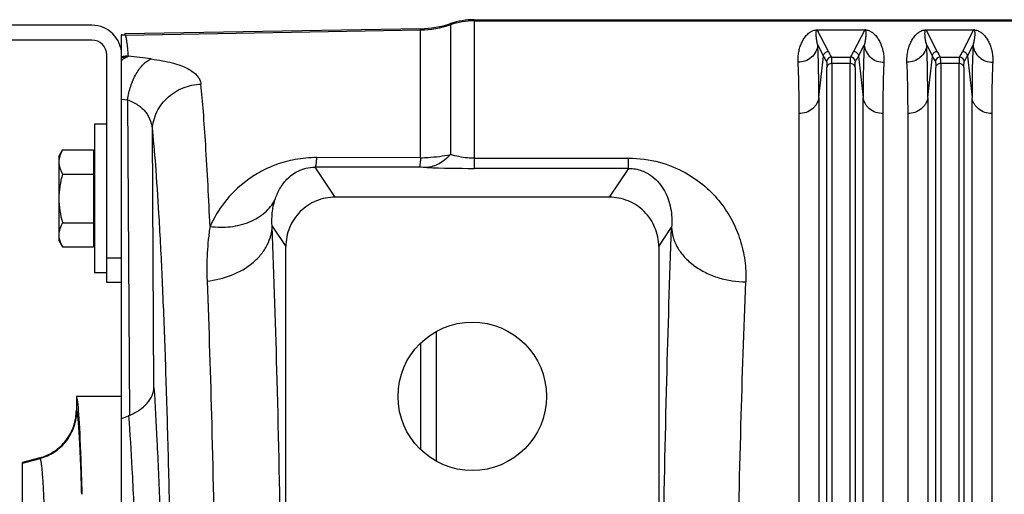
# Model space of a CAD drawing. Extents: x -3086 to 1181, y 8 to 2270.
# Tile 45 of 75: x -1973 to -1774, y 2174 to 2270. Entities that reach past the tile are written whole.
import ezdxf

# ---------------------------------------------------------------- set-up
doc = ezdxf.new("R2010")
doc.units = 0
doc.header["$LTSCALE"] = 65.395
doc.layers.get('0').update_dxf_attribs({"linetype": 'CONTINUOUS'})

msp = doc.modelspace()

# ---------------------------------------------------------------- linework, layer by layer
at = {"color": 9, "linetype": 'CONTINUOUS'}
for p, q in [((-1880.7, 2270.12), (-1880.7, 2240.08)), ((-1951.12, 2267.02), (-1891.5, 2268.06)), ((-1891.5, 2242.23), (-1891.5, 2268.3)), ((-1885.48, 2269.34), (-1885.48, 2242.89)), ((-1880.7, 2269.88), (-1610.06, 2269.88)), ((-1809.11, 2263.68), (-1811.36, 2268.04)), ((-1801.76, 2268.04), (-1804, 2263.68)), ((-1787.11, 2263.68), (-1789.36, 2268.04)), ((-1779.76, 2268.04), (-1782, 2263.68)), ((-1811.24, 2264.98), (-1810.1, 2262.77)), ((-1803.01, 2262.77), (-1801.87, 2264.98)), ((-1789.24, 2264.98), (-1788.1, 2262.77)), ((-1781.01, 2262.77), (-1779.87, 2264.98)), ((-1811.03, 2254.43), (-1810.1, 2262.77)), ((-1808.49, 2262.58), (-1804.62, 2262.58)), ((-1803.01, 2262.77), (-1802.08, 2254.43)), ((-1789.03, 2254.43), (-1788.1, 2262.77)), ((-1786.49, 2262.58), (-1782.62, 2262.58)), ((-1781.01, 2262.77), (-1780.08, 2254.43)), ((-1809.4, 2135.21), (-1809.4, 2260.49)), ((-1808.4, 2261.27), (-1808.4, 2135.48)), ((-1804.71, 2261.27), (-1808.4, 2261.27)), ((-1804.71, 2135.48), (-1804.71, 2261.27)), ((-1803.72, 2260.49), (-1803.72, 2135.21)), ((-1787.4, 2135.21), (-1787.4, 2260.49)), ((-1786.4, 2261.27), (-1786.4, 2135.48)), ((-1782.71, 2261.27), (-1786.4, 2261.27)), ((-1782.71, 2135.48), (-1782.71, 2261.27)), ((-1781.72, 2260.49), (-1781.72, 2135.21)), ((-1811.03, 2254.43), (-1811.03, 2129.27)), ((-1802.08, 2129.27), (-1802.08, 2254.43)), ((-1789.03, 2254.43), (-1789.03, 2129.27)), ((-1780.08, 2129.27), (-1780.08, 2254.43)), ((-1951.91, 2254.09), (-1950.74, 2253.95)), ((-1950.74, 2253.95), (-1950.34, 2190.15)), ((-1945.37, 2195.79), (-1945.7, 2247.61)), ((-1908.74, 2234.26), (-1912.79, 2240.34)), ((-1880.7, 2242.14), (-1849.49, 2242.14)), ((-1849.49, 2240.08), (-1849.49, 2242.14)), ((-1849.49, 2240.08), (-1880.7, 2240.08)), ((-1849.49, 2240.08), (-1853.37, 2234.26)), ((-1921.49, 2228.4), (-1918.73, 2224.27)), ((-1843.38, 2224.27), (-1840.78, 2228.17)), ((-1954.91, 2222), (-1951.91, 2222)), ((-1891.5, 2204.77), (-1891.5, 2183.23)), ((-1960.99, 2191.11), (-1961.06, 2191.23)), ((-1971.91, 2180.51), (-1968.4, 2181.45)), ((-1968.46, 2181.57), (-1968.4, 2181.45))]:
    msp.add_line(p, q, dxfattribs=at)
at = {"color": 6, "linetype": 'CONTINUOUS'}
for p, q in [((-1880.7, 2270.12), (-1610.06, 2270.12)), ((-1891.5, 2268.3), (-1951.24, 2267.26)), ((-1951.91, 2263), (-1951.91, 2266.98)), ((-1957.41, 2249), (-1957.41, 2219)), ((-1954.91, 2249), (-1957.41, 2249)), ((-1964.61, 2242.5), (-1963.85, 2243.82)), ((-1964.61, 2242.5), (-1964.61, 2225.5)), ((-1963.85, 2243.82), (-1957.61, 2243.82)), ((-1891.5, 2242.22), (-1912.53, 2242.25)), ((-1963.85, 2238.91), (-1957.61, 2238.91)), ((-1853.37, 2234.26), (-1908.74, 2234.26)), ((-1963.85, 2229.09), (-1957.61, 2229.09)), ((-1964.61, 2225.5), (-1963.85, 2224.19)), ((-1918.73, 2163.57), (-1918.73, 2224.27)), ((-1843.38, 2224.27), (-1843.38, 2163.57)), ((-1963.85, 2224.19), (-1957.61, 2224.19)), ((-1954.91, 2219), (-1957.41, 2219)), ((-1951.91, 1921), (-1951.91, 2217)), ((-1961.06, 2194), (-1961.06, 2191.23)), ((-1951.91, 2194), (-1961.06, 2194)), ((-1968.46, 2181.57), (-1971.91, 2180.65)), ((-1971.91, 1957.35), (-1971.91, 2180.65))]:
    msp.add_line(p, q, dxfattribs=at)
at = {"color": 7, "linetype": 'CONTINUOUS'}
for p, q in [((-1957.91, 2269), (-1975.91, 2269)), ((-1957.91, 2266), (-1975.91, 2266)), ((-1954.91, 2217), (-1954.91, 2263)), ((-1951.91, 2217), (-1951.91, 2263)), ((-1951.91, 2217), (-1954.91, 2217))]:
    msp.add_line(p, q, dxfattribs=at)
at = {"color": 2, "linetype": 'CONTINUOUS'}
for p, q in [((-1811.36, 2268.06), (-1811.36, 2268.04)), ((-1811.36, 2268.04), (-1801.76, 2268.04)), ((-1801.76, 2268.04), (-1801.76, 2268.06)), ((-1789.36, 2268.06), (-1789.36, 2268.04)), ((-1789.36, 2268.04), (-1779.76, 2268.04)), ((-1779.76, 2268.04), (-1779.76, 2268.06)), ((-1951.91, 2267.23), (-1951.91, 2266.98)), ((-1951.12, 2267.02), (-1951.24, 2267.26)), ((-1815.01, 2128.21), (-1815.01, 2251.17)), ((-1798.1, 2251.17), (-1798.1, 2128.21)), ((-1793.01, 2128.21), (-1793.01, 2251.17)), ((-1776.1, 2251.17), (-1776.1, 2128.21)), ((-1957.61, 2243.82), (-1957.61, 2224.19)), ((-1888.31, 2180.87), (-1888.31, 2207.13)), ((-1960.14, 2182.41), (-1960.14, 2182.53))]:
    msp.add_line(p, q, dxfattribs=at)
at = {"color": 6, "linetype": 'CONTINUOUS'}
msp.add_circle((-1881.06, 2194), 15, dxfattribs=at)
for centre, radius, start, end in [((-1880.7, 2255.13), 14.99, 90.0002, 108.578), ((-1891.85, 2288.29), 19.99, 271.0008, 288.578), ((-1952.86, 2196.24), 6.59, 290.9406, 292.4629)]:
    msp.add_arc(centre, radius, start, end, dxfattribs=at)
at = {"color": 7, "linetype": 'CONTINUOUS'}
for radius in [6, 3]:
    msp.add_arc((-1957.91, 2263), radius, 0, 90, dxfattribs=at)
at = {"color": 9, "linetype": 'CONTINUOUS'}
for centre, radius, start, end in [((-1891.85, 2288.07), 20.01, 270.9992, 288.5562), ((-1880.7, 2254.87), 15.01, 89.9998, 108.5562), ((-1949.59, 2252.45), 10.23, 102.8393, 103.1082), ((-1949.58, 2252.44), 10.24, 97.6072, 102.838), ((-2003.57, 1816.22), 449.68, 82.6339, 83.2276), ((-1808.49, 2261.57), 1, 90.1631, 174.6337), ((-1792.35, 2272.36), 18.87, 207.3924, 211.2374), ((-1820.4, 2272.16), 18.46, 328.7192, 332.6505), ((-1804.63, 2261.57), 1, 5.2778, 89.8361), ((-1819.93, 2271.52), 19.04, 328.8447, 332.6625), ((-1786.49, 2261.57), 1, 90.1631, 174.6337), ((-1770.35, 2272.36), 18.87, 207.3924, 211.2375), ((-1798.4, 2272.16), 18.46, 328.7191, 332.6505), ((-1782.63, 2261.57), 1, 5.2778, 89.8361), ((-1797.93, 2271.52), 19.04, 328.8447, 332.6625), ((-1891.84, 2198.79), 41.5, 87.8082, 89.8862), ((-1880.76, 2491.34), 251.26, 267.8355, 270.0143)]:
    msp.add_arc(centre, radius, start, end, dxfattribs=at)
at = {"color": 2, "linetype": 'CONTINUOUS'}
for centre, radius, start, end in [((-1801.76, 2265.31), 2.75, 88.0774, 89.9175), ((-1801.75, 2265.66), 2.4, 85.6801, 88.0135), ((-1779.76, 2265.31), 2.75, 88.0774, 89.9175), ((-1779.75, 2265.66), 2.4, 85.6801, 88.0135), ((-1950.93, 2257.01), 10.01, 91.0352, 95.576), ((-1950.33, 2252.52), 10.24, 91.1867, 98.8594), ((-1957.54, 2182.72), 2.61, 182.1816, 184.1372), ((-2842.1, 2150.43), 882.54, 1.54376, 2.07671)]:
    msp.add_arc(centre, radius, start, end, dxfattribs=at)
at = {"color": 6, "linetype": 'CONTINUOUS'}
msp.add_ellipse((-1961.06, 2069), major_axis=(0, 125), ratio=0.017455, start_param=-0.429971, end_param=0, dxfattribs=at)
at = {"color": 2, "linetype": 'CONTINUOUS'}
for points, knots in [([(-1815.22, 2261.51), (-1815.25, 2261.87), (-1815.23, 2262.58), (-1815.1, 2263.59), (-1814.87, 2264.53), (-1814.54, 2265.4), (-1814.12, 2266.19), (-1813.68, 2266.8), (-1813.27, 2267.23), (-1812.89, 2267.55), (-1812.33, 2267.9), (-1811.84, 2268.03), (-1811.54, 2268.06)], [0, 0, 0, 0, 0.132574, 0.25725, 0.375408, 0.488295, 0.597425, 0.705408, 0.760785, 0.81945, 0.887088, 1, 1, 1, 1]), ([(-1811.54, 2268.06), (-1811.52, 2268.06), (-1811.46, 2268.06), (-1811.4, 2268.06), (-1811.36, 2268.06)], [0, 0, 0, 0, 0.23714, 1, 1, 1, 1]), ([(-1801.57, 2268.06), (-1801.27, 2268.03), (-1800.78, 2267.9), (-1800.23, 2267.55), (-1799.85, 2267.23), (-1799.43, 2266.8), (-1799, 2266.19), (-1798.58, 2265.4), (-1798.25, 2264.53), (-1798.01, 2263.59), (-1797.88, 2262.58), (-1797.87, 2261.87), (-1797.89, 2261.51)], [0, 0, 0, 0, 0.112577, 0.180203, 0.23888, 0.294277, 0.402305, 0.511484, 0.624423, 0.742636, 0.867368, 1, 1, 1, 1]), ([(-1793.22, 2261.51), (-1793.25, 2261.87), (-1793.23, 2262.58), (-1793.1, 2263.59), (-1792.87, 2264.53), (-1792.54, 2265.4), (-1792.12, 2266.19), (-1791.68, 2266.8), (-1791.27, 2267.23), (-1790.89, 2267.55), (-1790.33, 2267.9), (-1789.84, 2268.03), (-1789.54, 2268.06)], [0, 0, 0, 0, 0.132574, 0.25725, 0.375408, 0.488295, 0.597425, 0.705408, 0.760785, 0.81945, 0.887088, 1, 1, 1, 1]), ([(-1789.54, 2268.06), (-1789.52, 2268.06), (-1789.46, 2268.06), (-1789.4, 2268.06), (-1789.36, 2268.06)], [0, 0, 0, 0, 0.23714, 1, 1, 1, 1]), ([(-1779.57, 2268.06), (-1779.27, 2268.03), (-1778.78, 2267.9), (-1778.23, 2267.55), (-1777.85, 2267.23), (-1777.43, 2266.8), (-1777, 2266.19), (-1776.58, 2265.4), (-1776.25, 2264.53), (-1776.01, 2263.59), (-1775.88, 2262.58), (-1775.87, 2261.87), (-1775.89, 2261.51)], [0, 0, 0, 0, 0.112577, 0.180203, 0.23888, 0.294277, 0.402305, 0.511484, 0.624423, 0.742636, 0.867368, 1, 1, 1, 1]), ([(-1951.91, 2261.93), (-1951.8, 2262.02), (-1951.38, 2262.36), (-1950.91, 2262.63), (-1950.54, 2262.76)], [0, 0, 0, 0, 0.26797, 1, 1, 1, 1]), ([(-1815.01, 2251.17), (-1815.01, 2253.06), (-1815.04, 2256.51), (-1815.14, 2259.95), (-1815.22, 2261.51)], [0, 0, 0, 0, 0.547352, 1, 1, 1, 1]), ([(-1797.89, 2261.51), (-1797.97, 2259.95), (-1798.08, 2256.51), (-1798.1, 2253.06), (-1798.1, 2251.17)], [0, 0, 0, 0, 0.452646, 1, 1, 1, 1]), ([(-1793.01, 2251.17), (-1793.01, 2253.06), (-1793.04, 2256.51), (-1793.14, 2259.95), (-1793.22, 2261.51)], [0, 0, 0, 0, 0.547352, 1, 1, 1, 1]), ([(-1775.89, 2261.51), (-1775.97, 2259.95), (-1776.08, 2256.51), (-1776.1, 2253.06), (-1776.1, 2251.17)], [0, 0, 0, 0, 0.452646, 1, 1, 1, 1])]:
    msp.add_open_spline(points, degree=3, knots=knots, dxfattribs=at)
at = {"color": 9, "linetype": 'CONTINUOUS'}
for points, knots in [([(-1811.53, 2267.87), (-1811.52, 2267.9), (-1811.5, 2267.95), (-1811.44, 2268.02), (-1811.39, 2268.04), (-1811.36, 2268.04)], [0, 0, 0, 0, 0.40244, 0.633458, 1, 1, 1, 1]), ([(-1801.76, 2268.04), (-1801.73, 2268.04), (-1801.67, 2268.02), (-1801.62, 2267.95), (-1801.6, 2267.9), (-1801.59, 2267.87)], [0, 0, 0, 0, 0.367495, 0.59889, 1, 1, 1, 1]), ([(-1789.53, 2267.87), (-1789.52, 2267.9), (-1789.5, 2267.95), (-1789.44, 2268.02), (-1789.39, 2268.04), (-1789.36, 2268.04)], [0, 0, 0, 0, 0.40244, 0.633458, 1, 1, 1, 1]), ([(-1779.76, 2268.04), (-1779.73, 2268.04), (-1779.67, 2268.02), (-1779.62, 2267.95), (-1779.6, 2267.9), (-1779.59, 2267.87)], [0, 0, 0, 0, 0.367495, 0.59889, 1, 1, 1, 1]), ([(-1950.54, 2262.76), (-1950.58, 2263.3), (-1950.67, 2264.27), (-1950.79, 2265.4), (-1950.89, 2266.11), (-1950.96, 2266.5), (-1951.03, 2266.79), (-1951.09, 2266.96), (-1951.12, 2267.02)], [0, 0, 0, 0, 0.380919, 0.674475, 0.788422, 0.88052, 0.950911, 1, 1, 1, 1]), ([(-1811.24, 2264.98), (-1811.32, 2265.25), (-1811.43, 2265.76), (-1811.53, 2266.4), (-1811.57, 2266.88), (-1811.59, 2267.22), (-1811.58, 2267.55), (-1811.56, 2267.77), (-1811.53, 2267.87)], [0, 0, 0, 0, 0.28108, 0.540216, 0.662177, 0.779236, 0.891543, 1, 1, 1, 1]), ([(-1801.59, 2267.87), (-1801.55, 2267.77), (-1801.53, 2267.55), (-1801.52, 2267.23), (-1801.54, 2266.88), (-1801.58, 2266.4), (-1801.68, 2265.76), (-1801.8, 2265.25), (-1801.87, 2264.98)], [0, 0, 0, 0, 0.10846, 0.220735, 0.33777, 0.459718, 0.718862, 1, 1, 1, 1]), ([(-1789.24, 2264.98), (-1789.32, 2265.25), (-1789.43, 2265.76), (-1789.53, 2266.4), (-1789.57, 2266.88), (-1789.59, 2267.22), (-1789.58, 2267.55), (-1789.56, 2267.77), (-1789.53, 2267.87)], [0, 0, 0, 0, 0.28108, 0.540216, 0.662177, 0.779236, 0.891543, 1, 1, 1, 1]), ([(-1779.59, 2267.87), (-1779.55, 2267.77), (-1779.53, 2267.55), (-1779.52, 2267.23), (-1779.54, 2266.88), (-1779.58, 2266.4), (-1779.68, 2265.76), (-1779.8, 2265.25), (-1779.87, 2264.98)], [0, 0, 0, 0, 0.10846, 0.220735, 0.33777, 0.459718, 0.718862, 1, 1, 1, 1]), ([(-1811.24, 2264.98), (-1811.29, 2264.53), (-1811.57, 2263.6), (-1812.48, 2262.44), (-1813.78, 2261.69), (-1814.75, 2261.52), (-1815.22, 2261.51)], [0, 0, 0, 0, 0.236494, 0.493399, 0.754352, 1, 1, 1, 1]), ([(-1811.03, 2254.43), (-1811.03, 2256.36), (-1811.06, 2259.88), (-1811.16, 2263.39), (-1811.24, 2264.98)], [0, 0, 0, 0, 0.547382, 1, 1, 1, 1]), ([(-1801.87, 2264.98), (-1801.95, 2263.39), (-1802.06, 2259.88), (-1802.08, 2256.36), (-1802.08, 2254.43)], [0, 0, 0, 0, 0.45262, 1, 1, 1, 1]), ([(-1801.87, 2264.98), (-1801.82, 2264.53), (-1801.55, 2263.6), (-1800.63, 2262.44), (-1799.34, 2261.69), (-1798.36, 2261.52), (-1797.89, 2261.51)], [0, 0, 0, 0, 0.236494, 0.493398, 0.754352, 1, 1, 1, 1]), ([(-1789.24, 2264.98), (-1789.29, 2264.53), (-1789.57, 2263.6), (-1790.48, 2262.44), (-1791.78, 2261.69), (-1792.75, 2261.52), (-1793.22, 2261.51)], [0, 0, 0, 0, 0.236494, 0.493399, 0.754352, 1, 1, 1, 1]), ([(-1789.03, 2254.43), (-1789.03, 2256.36), (-1789.06, 2259.88), (-1789.16, 2263.39), (-1789.24, 2264.98)], [0, 0, 0, 0, 0.547382, 1, 1, 1, 1]), ([(-1779.87, 2264.98), (-1779.95, 2263.39), (-1780.06, 2259.88), (-1780.08, 2256.36), (-1780.08, 2254.43)], [0, 0, 0, 0, 0.45262, 1, 1, 1, 1]), ([(-1779.87, 2264.98), (-1779.82, 2264.53), (-1779.55, 2263.6), (-1778.63, 2262.44), (-1777.34, 2261.69), (-1776.36, 2261.52), (-1775.89, 2261.51)], [0, 0, 0, 0, 0.236494, 0.493398, 0.754352, 1, 1, 1, 1]), ([(-1950.74, 2253.95), (-1950.59, 2254.86), (-1950.26, 2256.23), (-1949.6, 2257.96), (-1949, 2259.17), (-1948.31, 2260.23), (-1947.37, 2261.33), (-1946.52, 2261.96), (-1945.92, 2262.19)], [0, 0, 0, 0, 0.281815, 0.42376, 0.560892, 0.689334, 0.806223, 1, 1, 1, 1]), ([(-1945.92, 2262.19), (-1945.16, 2262.09), (-1943.74, 2261.87), (-1941.74, 2261.43), (-1940.03, 2260.91), (-1938.6, 2260.3), (-1937.47, 2259.62), (-1936.63, 2258.85), (-1936.07, 2258.01), (-1935.91, 2257.39), (-1935.88, 2257.09)], [0, 0, 0, 0, 0.191043, 0.361907, 0.511594, 0.64037, 0.749788, 0.84282, 0.924131, 1, 1, 1, 1]), ([(-1810.1, 2262.77), (-1810.09, 2262.9), (-1810.02, 2263.14), (-1809.8, 2263.44), (-1809.48, 2263.63), (-1809.23, 2263.68), (-1809.11, 2263.68)], [0, 0, 0, 0, 0.249735, 0.499731, 0.749888, 1, 1, 1, 1]), ([(-1810.1, 2262.77), (-1810.06, 2262.68), (-1809.86, 2262.31), (-1809.65, 2261.94), (-1809.48, 2261.67)], [0, 0, 0, 0, 0.246482, 1, 1, 1, 1]), ([(-1808.4, 2261.27), (-1808.4, 2261.44), (-1808.4, 2261.74), (-1808.42, 2262.13), (-1808.44, 2262.38), (-1808.47, 2262.51), (-1808.48, 2262.56), (-1808.49, 2262.58)], [0, 0, 0, 0, 0.385872, 0.682819, 0.887644, 0.955181, 1, 1, 1, 1]), ([(-1804.62, 2262.58), (-1804.63, 2262.56), (-1804.65, 2262.51), (-1804.67, 2262.38), (-1804.69, 2262.13), (-1804.71, 2261.74), (-1804.71, 2261.44), (-1804.71, 2261.27)], [0, 0, 0, 0, 0.044819, 0.112356, 0.31718, 0.614128, 1, 1, 1, 1]), ([(-1804, 2263.68), (-1803.88, 2263.68), (-1803.64, 2263.63), (-1803.32, 2263.44), (-1803.09, 2263.14), (-1803.02, 2262.9), (-1803.01, 2262.77)], [0, 0, 0, 0, 0.250084, 0.50022, 0.750237, 1, 1, 1, 1]), ([(-1788.1, 2262.77), (-1788.09, 2262.9), (-1788.02, 2263.14), (-1787.8, 2263.44), (-1787.48, 2263.63), (-1787.23, 2263.68), (-1787.11, 2263.68)], [0, 0, 0, 0, 0.249735, 0.499731, 0.749888, 1, 1, 1, 1]), ([(-1788.1, 2262.77), (-1788.06, 2262.68), (-1787.86, 2262.31), (-1787.65, 2261.94), (-1787.48, 2261.67)], [0, 0, 0, 0, 0.246481, 1, 1, 1, 1]), ([(-1786.4, 2261.27), (-1786.4, 2261.44), (-1786.4, 2261.74), (-1786.42, 2262.13), (-1786.44, 2262.38), (-1786.47, 2262.51), (-1786.48, 2262.56), (-1786.49, 2262.58)], [0, 0, 0, 0, 0.385872, 0.682819, 0.887644, 0.955181, 1, 1, 1, 1]), ([(-1782.62, 2262.58), (-1782.63, 2262.56), (-1782.65, 2262.51), (-1782.67, 2262.38), (-1782.69, 2262.13), (-1782.71, 2261.74), (-1782.71, 2261.44), (-1782.71, 2261.27)], [0, 0, 0, 0, 0.044819, 0.112356, 0.31718, 0.614128, 1, 1, 1, 1]), ([(-1782, 2263.68), (-1781.88, 2263.68), (-1781.64, 2263.63), (-1781.32, 2263.44), (-1781.09, 2263.14), (-1781.02, 2262.9), (-1781.01, 2262.77)], [0, 0, 0, 0, 0.250084, 0.50022, 0.750237, 1, 1, 1, 1]), ([(-1809.48, 2261.67), (-1809.48, 2261.65), (-1809.46, 2261.61), (-1809.44, 2261.49), (-1809.41, 2261.26), (-1809.4, 2260.91), (-1809.4, 2260.64), (-1809.4, 2260.49)], [0, 0, 0, 0, 0.045414, 0.113203, 0.317978, 0.614707, 1, 1, 1, 1]), ([(-1808.4, 2261.27), (-1808.64, 2261.27), (-1809.01, 2261.16), (-1809.31, 2260.81), (-1809.39, 2260.59), (-1809.4, 2260.49)], [0, 0, 0, 0, 0.518957, 0.77319, 1, 1, 1, 1]), ([(-1803.72, 2260.49), (-1803.73, 2260.59), (-1803.8, 2260.81), (-1804.11, 2261.16), (-1804.48, 2261.27), (-1804.71, 2261.27)], [0, 0, 0, 0, 0.22681, 0.481043, 1, 1, 1, 1]), ([(-1803.72, 2260.49), (-1803.72, 2260.64), (-1803.71, 2260.91), (-1803.7, 2261.26), (-1803.68, 2261.49), (-1803.65, 2261.61), (-1803.64, 2261.65), (-1803.63, 2261.67)], [0, 0, 0, 0, 0.385243, 0.681945, 0.886748, 0.954562, 1, 1, 1, 1]), ([(-1787.48, 2261.67), (-1787.48, 2261.65), (-1787.46, 2261.61), (-1787.44, 2261.49), (-1787.41, 2261.26), (-1787.4, 2260.91), (-1787.4, 2260.64), (-1787.4, 2260.49)], [0, 0, 0, 0, 0.045414, 0.113203, 0.317978, 0.614707, 1, 1, 1, 1]), ([(-1786.4, 2261.27), (-1786.64, 2261.27), (-1787.01, 2261.16), (-1787.31, 2260.81), (-1787.39, 2260.59), (-1787.4, 2260.49)], [0, 0, 0, 0, 0.518957, 0.77319, 1, 1, 1, 1]), ([(-1781.72, 2260.49), (-1781.73, 2260.59), (-1781.8, 2260.81), (-1782.11, 2261.16), (-1782.48, 2261.27), (-1782.71, 2261.27)], [0, 0, 0, 0, 0.22681, 0.481043, 1, 1, 1, 1]), ([(-1781.72, 2260.49), (-1781.72, 2260.64), (-1781.71, 2260.91), (-1781.7, 2261.26), (-1781.68, 2261.49), (-1781.65, 2261.61), (-1781.64, 2261.65), (-1781.63, 2261.67)], [0, 0, 0, 0, 0.385243, 0.681945, 0.886748, 0.954562, 1, 1, 1, 1]), ([(-1945.7, 2247.61), (-1945.69, 2248.18), (-1945.57, 2249.35), (-1945.03, 2251.09), (-1944.11, 2252.77), (-1942.42, 2254.77), (-1939.66, 2256.54), (-1937.11, 2257.05), (-1935.88, 2257.09)], [0, 0, 0, 0, 0.113782, 0.234818, 0.361804, 0.492756, 0.754666, 1, 1, 1, 1]), ([(-1934.05, 2228.36), (-1934.3, 2233.87), (-1934.69, 2241.61), (-1935.35, 2251.18), (-1935.7, 2255.24), (-1935.88, 2257.09)], [0, 0, 0, 0, 0.575164, 0.807094, 1, 1, 1, 1]), ([(-1811.03, 2254.43), (-1811.08, 2254), (-1811.28, 2253.35), (-1811.8, 2252.6), (-1812.49, 2251.91), (-1813.57, 2251.32), (-1814.54, 2251.17), (-1815.01, 2251.17)], [0, 0, 0, 0, 0.230192, 0.355574, 0.485473, 0.74884, 1, 1, 1, 1]), ([(-1798.1, 2251.17), (-1798.57, 2251.17), (-1799.54, 2251.32), (-1800.63, 2251.91), (-1801.32, 2252.6), (-1801.83, 2253.35), (-1802.04, 2254), (-1802.08, 2254.43)], [0, 0, 0, 0, 0.25116, 0.514527, 0.644426, 0.769808, 1, 1, 1, 1]), ([(-1789.03, 2254.43), (-1789.08, 2254), (-1789.28, 2253.35), (-1789.8, 2252.6), (-1790.49, 2251.91), (-1791.57, 2251.32), (-1792.54, 2251.17), (-1793.01, 2251.17)], [0, 0, 0, 0, 0.230192, 0.355574, 0.485473, 0.74884, 1, 1, 1, 1]), ([(-1776.1, 2251.17), (-1776.57, 2251.17), (-1777.54, 2251.32), (-1778.63, 2251.91), (-1779.32, 2252.6), (-1779.83, 2253.35), (-1780.04, 2254), (-1780.08, 2254.43)], [0, 0, 0, 0, 0.25116, 0.514527, 0.644426, 0.769808, 1, 1, 1, 1]), ([(-1950.74, 2253.95), (-1949.99, 2253.68), (-1948.61, 2253.02), (-1946.97, 2251.52), (-1945.97, 2249.66), (-1945.73, 2248.29), (-1945.7, 2247.61)], [0, 0, 0, 0, 0.27667, 0.525402, 0.760904, 1, 1, 1, 1]), ([(-1945.7, 2247.61), (-1945.43, 2244.98), (-1944.93, 2238.98), (-1944.29, 2228.94), (-1943.69, 2216.84), (-1943.14, 2202.86), (-1942.65, 2187.15), (-1942.06, 2163.39), (-1941.75, 2144.88), (-1941.59, 2132.14)], [0, 0, 0, 0, 0.06863, 0.156102, 0.261322, 0.382961, 0.519471, 0.669112, 1, 1, 1, 1]), ([(-1912.53, 2242.25), (-1913.98, 2242.25), (-1916.78, 2242), (-1920.67, 2240.94), (-1924.01, 2239.4), (-1927.65, 2237.02), (-1931.24, 2233.45), (-1933.28, 2230.07), (-1934.05, 2228.36)], [0, 0, 0, 0, 0.160721, 0.310069, 0.444707, 0.567523, 0.790756, 1, 1, 1, 1]), ([(-1912.53, 2242.25), (-1912.55, 2241.99), (-1912.58, 2241.54), (-1912.64, 2241.01), (-1912.69, 2240.7), (-1912.72, 2240.53), (-1912.75, 2240.42), (-1912.78, 2240.36), (-1912.79, 2240.34)], [0, 0, 0, 0, 0.403038, 0.703592, 0.814817, 0.900579, 0.961818, 1, 1, 1, 1]), ([(-1891.5, 2242.23), (-1891.52, 2241.97), (-1891.55, 2241.52), (-1891.61, 2240.99), (-1891.65, 2240.67), (-1891.69, 2240.5), (-1891.72, 2240.38), (-1891.74, 2240.31), (-1891.76, 2240.29)], [0, 0, 0, 0, 0.394193, 0.695275, 0.80866, 0.896964, 0.960467, 1, 1, 1, 1]), ([(-1891.5, 2242.23), (-1890.99, 2242.24), (-1888.97, 2242.31), (-1886.95, 2242.58), (-1885.48, 2242.89)], [0, 0, 0, 0, 0.253494, 1, 1, 1, 1]), ([(-1885.48, 2242.89), (-1885.82, 2242.51), (-1886.53, 2241.82), (-1887.72, 2241), (-1888.97, 2240.46), (-1889.83, 2240.29), (-1890.25, 2240.26)], [0, 0, 0, 0, 0.274436, 0.531717, 0.772373, 1, 1, 1, 1]), ([(-1880.7, 2242.14), (-1881.14, 2242.14), (-1882.75, 2242.21), (-1884.36, 2242.53), (-1885.48, 2242.89)], [0, 0, 0, 0, 0.268739, 1, 1, 1, 1]), ([(-1920.93, 2233.67), (-1920.69, 2234.44), (-1920.05, 2235.95), (-1918.81, 2237.65), (-1917.49, 2238.83), (-1916.21, 2239.62), (-1914.62, 2240.21), (-1913.42, 2240.34), (-1912.79, 2240.34)], [0, 0, 0, 0, 0.213553, 0.4339, 0.552653, 0.682957, 0.83173, 1, 1, 1, 1]), ([(-1849.49, 2242.14), (-1847.38, 2242.14), (-1843.38, 2241.62), (-1838.14, 2239.49), (-1834.01, 2236.61), (-1830.84, 2233.28), (-1828.47, 2229.6), (-1826.81, 2225.65), (-1825.87, 2221.46), (-1825.73, 2218.57), (-1825.79, 2217.12)], [0, 0, 0, 0, 0.16489, 0.309804, 0.437232, 0.554339, 0.666193, 0.776173, 0.886758, 1, 1, 1, 1]), ([(-1849.49, 2240.08), (-1849.01, 2240.09), (-1848.08, 2240), (-1846.44, 2239.55), (-1844.78, 2238.62), (-1843.28, 2237.17), (-1841.85, 2235.05), (-1840.79, 2232.02), (-1840.67, 2229.46), (-1840.78, 2228.17)], [0, 0, 0, 0, 0.087389, 0.167783, 0.306332, 0.427812, 0.542031, 0.766033, 1, 1, 1, 1]), ([(-1934.05, 2228.36), (-1932.68, 2228.17), (-1929.94, 2228.11), (-1926.08, 2229.05), (-1922.94, 2230.94), (-1921.46, 2232.74), (-1920.93, 2233.67)], [0, 0, 0, 0, 0.277473, 0.543468, 0.785181, 1, 1, 1, 1]), ([(-1921.49, 2228.4), (-1921.57, 2229.3), (-1921.56, 2231.09), (-1921.2, 2232.84), (-1920.93, 2233.67)], [0, 0, 0, 0, 0.508124, 1, 1, 1, 1]), ([(-1934.05, 2228.36), (-1934.19, 2227.48), (-1934.42, 2225.69), (-1934.63, 2222.95), (-1934.72, 2220.15), (-1934.68, 2218.25), (-1934.65, 2217.3)], [0, 0, 0, 0, 0.240694, 0.487959, 0.741158, 1, 1, 1, 1]), ([(-1934.65, 2217.3), (-1932.97, 2217.48), (-1929.64, 2218.27), (-1925.95, 2220.37), (-1923.67, 2222.66), (-1922.44, 2224.52), (-1921.7, 2226.45), (-1921.5, 2227.77), (-1921.49, 2228.4)], [0, 0, 0, 0, 0.271447, 0.542706, 0.669982, 0.788598, 0.898303, 1, 1, 1, 1]), ([(-1919.71, 2161.11), (-1919.92, 2173.17), (-1920.38, 2195.6), (-1921.08, 2218.03), (-1921.49, 2228.4)], [0, 0, 0, 0, 0.537587, 1, 1, 1, 1]), ([(-1842.5, 2161.36), (-1842.3, 2173.29), (-1841.85, 2195.57), (-1841.17, 2217.84), (-1840.78, 2228.17)], [0, 0, 0, 0, 0.535694, 1, 1, 1, 1]), ([(-1840.78, 2228.17), (-1840.76, 2227.5), (-1840.54, 2226.1), (-1839.67, 2224.05), (-1838.23, 2222.09), (-1836.27, 2220.35), (-1833.9, 2218.93), (-1830.43, 2217.58), (-1827.63, 2217.15), (-1825.79, 2217.12)], [0, 0, 0, 0, 0.09861, 0.206501, 0.324899, 0.453441, 0.589697, 0.729523, 1, 1, 1, 1]), ([(-1934.65, 2217.3), (-1934.27, 2207.65), (-1933.62, 2186.78), (-1933.19, 2165.91), (-1933, 2154.69)], [0, 0, 0, 0, 0.462423, 1, 1, 1, 1]), ([(-1827.51, 2154.95), (-1827.31, 2166.05), (-1826.86, 2186.78), (-1826.18, 2207.5), (-1825.79, 2217.12)], [0, 0, 0, 0, 0.535684, 1, 1, 1, 1]), ([(-1945.37, 2195.79), (-1945.14, 2192.22), (-1944.71, 2184.3), (-1944.18, 2171.34), (-1943.72, 2156.33), (-1943.48, 2145.67), (-1943.37, 2140.05)], [0, 0, 0, 0, 0.192568, 0.426644, 0.697586, 1, 1, 1, 1]), ([(-1968.4, 2181.45), (-1967.38, 2181.73), (-1965.36, 2182.63), (-1962.9, 2184.91), (-1961.34, 2187.87), (-1960.99, 2190.05), (-1960.99, 2191.11)], [0, 0, 0, 0, 0.243225, 0.500062, 0.756863, 1, 1, 1, 1]), ([(-1960.26, 2182.54), (-1960.29, 2183.16), (-1960.34, 2184.32), (-1960.43, 2185.95), (-1960.52, 2187.36), (-1960.61, 2188.55), (-1960.7, 2189.51), (-1960.79, 2190.25), (-1960.86, 2190.72), (-1960.93, 2190.98), (-1960.97, 2191.07), (-1960.99, 2191.11)], [0, 0, 0, 0, 0.215303, 0.405315, 0.569687, 0.70813, 0.82042, 0.90637, 0.966075, 0.986212, 1, 1, 1, 1]), ([(-1950.51, 2190.08), (-1950.23, 2186.51), (-1949.75, 2178.46), (-1949.17, 2165.13), (-1948.66, 2149.44), (-1948.4, 2138.23), (-1948.29, 2132.29)], [0, 0, 0, 0, 0.185845, 0.418382, 0.691988, 1, 1, 1, 1]), ([(-1959.97, 2174.21), (-1959.99, 2174.99), (-1960.08, 2177.76), (-1960.18, 2180.54), (-1960.26, 2182.54)], [0, 0, 0, 0, 0.279478, 1, 1, 1, 1]), ([(-1968.4, 2181.45), (-1968.37, 2181.42), (-1968.34, 2181.32), (-1968.29, 2181.14), (-1968.24, 2180.9), (-1968.16, 2180.44), (-1968.08, 2179.72), (-1967.98, 2178.65), (-1967.88, 2177.33), (-1967.78, 2175.76), (-1967.69, 2173.94), (-1967.59, 2171.87), (-1967.5, 2169.57), (-1967.38, 2166.04), (-1967.23, 2161.08), (-1967.07, 2154.5), (-1966.92, 2147.12), (-1966.79, 2139.02), (-1966.67, 2130.27), (-1966.57, 2120.95), (-1966.45, 2107.64), (-1966.35, 2090.27), (-1966.32, 2069), (-1966.35, 2047.73), (-1966.45, 2030.36), (-1966.57, 2017.05), (-1966.67, 2007.73), (-1966.79, 1998.98), (-1966.92, 1990.88), (-1967.07, 1983.51), (-1967.23, 1976.92), (-1967.38, 1971.96), (-1967.5, 1968.43), (-1967.59, 1966.13), (-1967.69, 1964.07), (-1967.78, 1962.25), (-1967.88, 1960.67), (-1967.98, 1959.35), (-1968.08, 1958.29), (-1968.16, 1957.56), (-1968.24, 1957.1), (-1968.29, 1956.86), (-1968.34, 1956.68), (-1968.37, 1956.58), (-1968.4, 1956.55)], [0, 0, 0, 0, 0.000553, 0.001378, 0.002484, 0.003873, 0.007502, 0.012267, 0.018157, 0.025161, 0.033263, 0.042446, 0.052687, 0.063965, 0.089521, 0.11888, 0.151768, 0.187884, 0.226891, 0.268429, 0.312114, 0.404287, 0.5, 0.595713, 0.687886, 0.731571, 0.773109, 0.812116, 0.848232, 0.88112, 0.910479, 0.936035, 0.947313, 0.957554, 0.966737, 0.974839, 0.981843, 0.987733, 0.992498, 0.996127, 0.997516, 0.998622, 0.999447, 1, 1, 1, 1])]:
    msp.add_open_spline(points, degree=3, knots=knots, dxfattribs=at)
at = {"color": 6, "linetype": 'CONTINUOUS'}
for points, knots in [([(-1963.85, 2243.82), (-1964.07, 2243.43), (-1964.45, 2242.65), (-1964.61, 2241.78), (-1964.61, 2241.36)], [0, 0, 0, 0, 0.514934, 1, 1, 1, 1]), ([(-1964.61, 2241.36), (-1964.61, 2240.94), (-1964.45, 2240.08), (-1964.07, 2239.29), (-1963.85, 2238.91)], [0, 0, 0, 0, 0.485066, 1, 1, 1, 1]), ([(-1963.85, 2238.91), (-1964.08, 2238.11), (-1964.46, 2236.49), (-1964.61, 2234.83), (-1964.61, 2234)], [0, 0, 0, 0, 0.500107, 1, 1, 1, 1]), ([(-1908.74, 2234.26), (-1909.4, 2234.26), (-1910.71, 2234.13), (-1913.21, 2233.37), (-1915.99, 2231.52), (-1917.85, 2228.74), (-1918.6, 2226.23), (-1918.73, 2224.92), (-1918.73, 2224.27)], [0, 0, 0, 0, 0.125303, 0.250604, 0.499999, 0.749395, 0.874698, 1, 1, 1, 1]), ([(-1843.38, 2224.27), (-1843.38, 2224.92), (-1843.51, 2226.23), (-1844.27, 2228.74), (-1846.12, 2231.52), (-1848.9, 2233.37), (-1851.41, 2234.13), (-1852.72, 2234.26), (-1853.37, 2234.26)], [0, 0, 0, 0, 0.125302, 0.250605, 0.500002, 0.749396, 0.874697, 1, 1, 1, 1]), ([(-1964.61, 2234), (-1964.61, 2233.17), (-1964.46, 2231.51), (-1964.08, 2229.89), (-1963.85, 2229.09)], [0, 0, 0, 0, 0.499893, 1, 1, 1, 1]), ([(-1963.85, 2229.09), (-1964.07, 2228.71), (-1964.45, 2227.93), (-1964.61, 2227.06), (-1964.61, 2226.64)], [0, 0, 0, 0, 0.514934, 1, 1, 1, 1]), ([(-1964.61, 2226.64), (-1964.61, 2226.54), (-1964.59, 2226.13), (-1964.5, 2225.72), (-1964.41, 2225.42)], [0, 0, 0, 0, 0.247416, 1, 1, 1, 1]), ([(-1964.41, 2225.42), (-1964.38, 2225.32), (-1964.22, 2224.89), (-1964.02, 2224.48), (-1963.85, 2224.19)], [0, 0, 0, 0, 0.243705, 1, 1, 1, 1]), ([(-1950.34, 2190.15), (-1949.62, 2190.45), (-1948.31, 2191.14), (-1946.72, 2192.52), (-1945.69, 2194.09), (-1945.4, 2195.24), (-1945.37, 2195.79)], [0, 0, 0, 0, 0.297081, 0.559406, 0.790261, 1, 1, 1, 1]), ([(-1968.46, 2181.57), (-1967.42, 2181.85), (-1965.4, 2182.77), (-1962.98, 2185.03), (-1961.42, 2187.96), (-1961.06, 2190.14), (-1961.06, 2191.23)], [0, 0, 0, 0, 0.25, 0.5, 0.750001, 1, 1, 1, 1])]:
    msp.add_open_spline(points, degree=3, knots=knots, dxfattribs=at)
at = {"color": 9, "linetype": 'CONTINUOUS'}
msp.add_open_spline([(-1891.76, 2240.29), (-1898.77, 2240.31), (-1905.78, 2240.32), (-1912.79, 2240.34)], degree=3, dxfattribs=at)
at = {"color": 6, "linetype": 'CONTINUOUS'}
msp.add_open_spline([(-1951.91, 2189.54), (-1951.44, 2189.72), (-1950.97, 2189.9), (-1950.51, 2190.08)], degree=3, dxfattribs=at)

doc.saveas('drawing.dxf')
